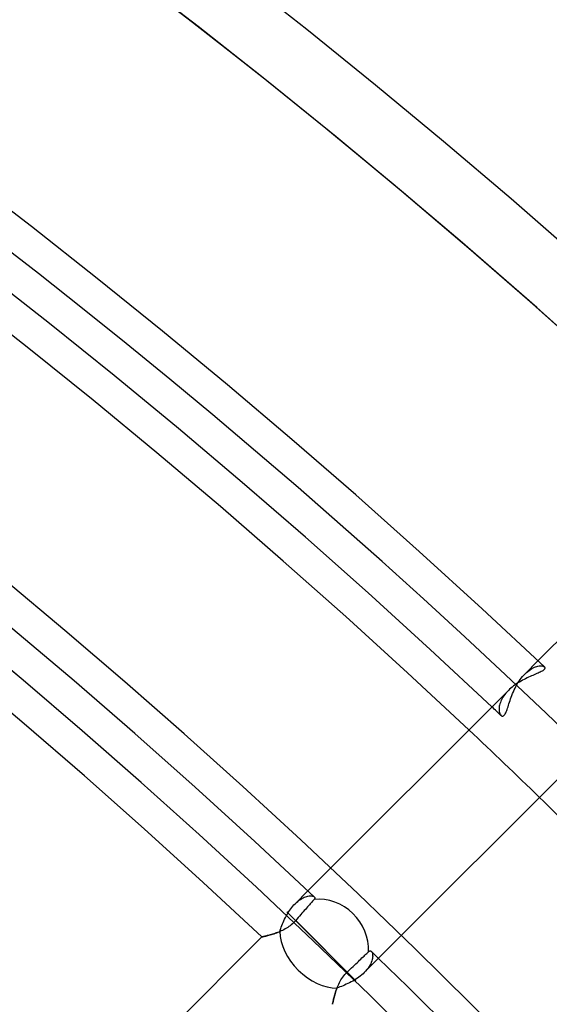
# Model space of a CAD drawing. Header units: millimetres. Extents: x -156 to 156, y -156 to 156.
# Tile 64 of 68: x 64.48 to 72.62, y 71.41 to 86.55. Entities that reach past the tile are written whole.
import ezdxf

# ---------------------------------------------------------------- set-up
doc = ezdxf.new("R2010")
doc.units = ezdxf.units.MM
doc.layers.add('MAIN-1', color=7, linetype='Continuous')

msp = doc.modelspace()

# ---------------------------------------------------------------- linework, layer by layer
at = {"layer": 'MAIN-1'}
for p, q in [((75.528, 79.771), (72.448, 76.691)), ((72.448, 76.691), (72.249, 76.492)), ((72.23, 76.471), (72.249, 76.492)), ((72.249, 76.492), (72.27, 76.511)), ((72.27, 76.511), (72.291, 76.529)), ((72.291, 76.529), (72.311, 76.545)), ((72.311, 76.545), (72.332, 76.56)), ((72.332, 76.56), (72.353, 76.572)), ((72.353, 76.572), (72.373, 76.583)), ((72.392, 76.478), (72.371, 76.469)), ((72.373, 76.583), (72.393, 76.593)), ((72.412, 76.487), (72.392, 76.478)), ((72.393, 76.593), (72.412, 76.6)), ((72.412, 76.6), (72.43, 76.606)), ((72.432, 76.495), (72.412, 76.487)), ((72.43, 76.606), (72.448, 76.61)), ((72.45, 76.503), (72.432, 76.495)), ((72.448, 76.61), (72.465, 76.613)), ((72.467, 76.511), (72.45, 76.503)), ((72.465, 76.613), (72.481, 76.614)), ((72.483, 76.519), (72.467, 76.511)), ((72.481, 76.614), (72.495, 76.614)), ((72.498, 76.526), (72.483, 76.519)), ((72.495, 76.614), (72.509, 76.613)), ((72.511, 76.534), (72.498, 76.526)), ((72.509, 76.613), (72.521, 76.611)), ((72.522, 76.541), (72.511, 76.534)), ((72.521, 76.611), (72.531, 76.607)), ((72.532, 76.548), (72.522, 76.541)), ((72.531, 76.607), (72.54, 76.603)), ((72.54, 76.555), (72.532, 76.548)), ((72.54, 76.603), (72.547, 76.598)), ((72.547, 76.562), (72.54, 76.555)), ((72.547, 76.598), (72.551, 76.593)), ((72.551, 76.569), (72.547, 76.562)), ((72.551, 76.593), (72.553, 76.588)), ((72.554, 76.576), (72.551, 76.569)), ((72.553, 76.588), (72.554, 76.582)), ((72.554, 76.582), (72.554, 76.576)), ((72.096, 76.322), (72.074, 76.306)), ((72.118, 76.337), (72.096, 76.322)), ((72.11, 76.299), (72.125, 76.326)), ((72.141, 76.352), (72.118, 76.337)), ((72.125, 76.326), (72.141, 76.352)), ((72.141, 76.352), (72.157, 76.378)), ((72.164, 76.366), (72.141, 76.352)), ((72.157, 76.378), (72.175, 76.403)), ((72.188, 76.38), (72.164, 76.366)), ((72.175, 76.403), (72.192, 76.427)), ((72.211, 76.393), (72.188, 76.38)), ((72.192, 76.427), (72.211, 76.45)), ((72.211, 76.45), (72.23, 76.471)), ((72.235, 76.406), (72.211, 76.393)), ((72.258, 76.417), (72.235, 76.406)), ((72.282, 76.429), (72.258, 76.417)), ((72.305, 76.44), (72.282, 76.429)), ((72.327, 76.45), (72.305, 76.44)), ((72.35, 76.46), (72.327, 76.45)), ((72.371, 76.469), (72.35, 76.46)), ((71.993, 76.235), (68.911, 73.154)), ((71.939, 76.174), (71.924, 76.154)), ((71.956, 76.195), (71.939, 76.174)), ((71.974, 76.215), (71.956, 76.195)), ((71.993, 76.235), (71.974, 76.215)), ((72.012, 76.254), (71.993, 76.235)), ((72.031, 76.271), (72.012, 76.254)), ((72.052, 76.289), (72.031, 76.271)), ((72.048, 76.161), (72.059, 76.188)), ((72.074, 76.306), (72.052, 76.289)), ((72.059, 76.188), (72.07, 76.216)), ((72.07, 76.216), (72.083, 76.244)), ((72.083, 76.244), (72.096, 76.271)), ((72.096, 76.271), (72.11, 76.299)), ((71.863, 76.031), (71.858, 76.012)), ((71.87, 76.051), (71.863, 76.031)), ((71.878, 76.071), (71.87, 76.051)), ((71.887, 76.091), (71.878, 76.071)), ((71.898, 76.112), (71.887, 76.091)), ((71.91, 76.133), (71.898, 76.112)), ((71.924, 76.154), (71.91, 76.133)), ((71.995, 76.008), (72.002, 76.032)), ((72.002, 76.032), (72.01, 76.056)), ((72.01, 76.056), (72.019, 76.081)), ((72.019, 76.081), (72.028, 76.107)), ((72.028, 76.107), (72.037, 76.134)), ((72.037, 76.134), (72.048, 76.161)), ((71.851, 75.959), (71.85, 75.942)), ((71.85, 75.942), (71.851, 75.927)), ((71.852, 75.976), (71.851, 75.959)), ((71.851, 75.927), (71.853, 75.912)), ((71.854, 75.994), (71.852, 75.976)), ((71.853, 75.912), (71.856, 75.899)), ((71.858, 76.012), (71.854, 75.994)), ((71.856, 75.899), (71.86, 75.887)), ((71.86, 75.887), (71.864, 75.876)), ((71.864, 75.876), (71.869, 75.866)), ((71.931, 75.858), (71.939, 75.867)), ((71.939, 75.867), (71.946, 75.879)), ((71.946, 75.879), (71.953, 75.893)), ((71.953, 75.893), (71.96, 75.908)), ((71.96, 75.908), (71.967, 75.926)), ((71.967, 75.926), (71.974, 75.945)), ((71.974, 75.945), (71.981, 75.965)), ((71.981, 75.965), (71.988, 75.986)), ((71.988, 75.986), (71.995, 76.008)), ((71.869, 75.866), (71.874, 75.858)), ((71.874, 75.858), (71.88, 75.852)), ((71.88, 75.852), (71.887, 75.846)), ((71.887, 75.846), (71.894, 75.843)), ((71.894, 75.843), (71.901, 75.842)), ((71.901, 75.842), (71.909, 75.842)), ((71.909, 75.842), (71.916, 75.845)), ((71.916, 75.845), (71.924, 75.85)), ((71.924, 75.85), (71.931, 75.858)), ((69.996, 72.117), (73.056, 75.177)), ((68.911, 73.154), (68.713, 72.956)), ((68.734, 72.975), (68.754, 72.993)), ((68.754, 72.993), (68.775, 73.009)), ((68.775, 73.009), (68.796, 73.024)), ((68.796, 73.024), (68.816, 73.036)), ((68.816, 73.036), (68.836, 73.047)), ((68.836, 73.047), (68.856, 73.056)), ((68.856, 73.056), (68.875, 73.064)), ((68.875, 73.064), (68.893, 73.069)), ((68.893, 73.069), (68.911, 73.074)), ((68.911, 73.074), (68.928, 73.076)), ((68.928, 73.076), (68.943, 73.078)), ((68.943, 73.078), (68.958, 73.078)), ((68.958, 73.078), (68.971, 73.077)), ((68.971, 73.077), (68.983, 73.075)), ((68.982, 72.996), (68.972, 72.983)), ((68.992, 73.007), (68.982, 72.996)), ((68.983, 73.075), (68.993, 73.071)), ((69, 73.016), (68.992, 73.007)), ((68.993, 73.071), (69.002, 73.067)), ((69.007, 73.024), (69, 73.016)), ((69.002, 73.067), (69.009, 73.062)), ((69.01, 73.028), (69.007, 73.024)), ((69.009, 73.062), (69.011, 73.059)), ((69.012, 73.032), (69.01, 73.028)), ((69.011, 73.059), (69.013, 73.056)), ((69.014, 73.035), (69.012, 73.032)), ((69.013, 73.056), (69.015, 73.053)), ((69.016, 73.039), (69.014, 73.035)), ((69.015, 73.053), (69.016, 73.05)), ((69.016, 73.05), (69.016, 73.046)), ((69.016, 73.046), (69.016, 73.043)), ((69.016, 73.043), (69.016, 73.039)), ((68.618, 72.836), (68.632, 72.858)), ((68.632, 72.858), (68.648, 72.879)), ((68.648, 72.879), (68.664, 72.9)), ((68.664, 72.9), (68.68, 72.92)), ((68.68, 72.92), (68.696, 72.938)), ((68.696, 72.938), (68.713, 72.956)), ((68.713, 72.956), (68.734, 72.975)), ((68.855, 72.85), (68.838, 72.83)), ((68.873, 72.87), (68.855, 72.85)), ((68.89, 72.889), (68.873, 72.87)), ((68.906, 72.908), (68.89, 72.889)), ((68.921, 72.925), (68.906, 72.908)), ((68.934, 72.94), (68.921, 72.925)), ((68.947, 72.955), (68.934, 72.94)), ((68.96, 72.97), (68.947, 72.955)), ((68.972, 72.983), (68.96, 72.97)), ((68.53, 72.67), (68.541, 72.694)), ((68.541, 72.694), (68.552, 72.719)), ((68.552, 72.719), (68.564, 72.743)), ((68.564, 72.743), (68.577, 72.767)), ((68.577, 72.767), (68.59, 72.79)), ((69.515, 71.906), (68.589, 72.832)), ((68.59, 72.79), (68.603, 72.813)), ((68.603, 72.813), (68.618, 72.836)), ((68.723, 72.698), (68.708, 72.681)), ((68.743, 72.721), (68.723, 72.698)), ((69.65, 71.771), (68.723, 72.698)), ((68.763, 72.744), (68.743, 72.721)), ((68.783, 72.767), (68.763, 72.744)), ((68.802, 72.789), (68.783, 72.767)), ((68.82, 72.81), (68.802, 72.789)), ((68.838, 72.83), (68.82, 72.81)), ((68.478, 72.527), (68.485, 72.55)), ((68.502, 72.538), (68.482, 72.529)), ((68.485, 72.55), (68.493, 72.574)), ((68.493, 72.574), (68.502, 72.597)), ((68.502, 72.597), (68.511, 72.621)), ((68.521, 72.547), (68.502, 72.538)), ((68.511, 72.621), (68.52, 72.646)), ((68.52, 72.646), (68.53, 72.67)), ((68.541, 72.557), (68.521, 72.547)), ((68.561, 72.568), (68.541, 72.557)), ((68.58, 72.579), (68.561, 72.568)), ((68.6, 72.591), (68.58, 72.579)), ((68.619, 72.604), (68.6, 72.591)), ((68.638, 72.618), (68.619, 72.604)), ((68.656, 72.633), (68.638, 72.618)), ((68.674, 72.648), (68.656, 72.633)), ((68.691, 72.664), (68.674, 72.648)), ((68.708, 72.681), (68.691, 72.664)), ((68.204, 72.446), (63.393, 67.636)), ((68.205, 72.447), (68.204, 72.446)), ((68.204, 72.446), (68.205, 72.447)), ((68.207, 72.447), (68.205, 72.447)), ((68.205, 72.447), (68.208, 72.447)), ((68.211, 72.448), (68.207, 72.447)), ((68.208, 72.447), (68.213, 72.448)), ((68.216, 72.449), (68.211, 72.448)), ((68.213, 72.448), (68.219, 72.45)), ((68.222, 72.45), (68.216, 72.449)), ((68.219, 72.45), (68.228, 72.452)), ((68.23, 72.452), (68.222, 72.45)), ((68.228, 72.452), (68.238, 72.454)), ((68.239, 72.454), (68.23, 72.452)), ((68.238, 72.454), (68.25, 72.457)), ((68.25, 72.457), (68.239, 72.454)), ((68.25, 72.457), (68.263, 72.46)), ((68.261, 72.459), (68.25, 72.457)), ((68.274, 72.462), (68.261, 72.459)), ((68.263, 72.46), (68.278, 72.463)), ((68.287, 72.466), (68.274, 72.462)), ((68.278, 72.463), (68.294, 72.467)), ((68.302, 72.469), (68.287, 72.466)), ((68.294, 72.467), (68.311, 72.472)), ((68.317, 72.473), (68.302, 72.469)), ((68.311, 72.472), (68.329, 72.477)), ((68.333, 72.478), (68.317, 72.473)), ((68.329, 72.477), (68.349, 72.482)), ((68.35, 72.483), (68.333, 72.478)), ((68.349, 72.482), (68.369, 72.488)), ((68.368, 72.488), (68.35, 72.483)), ((68.386, 72.494), (68.368, 72.488)), ((68.369, 72.488), (68.39, 72.495)), ((68.405, 72.5), (68.386, 72.494)), ((68.39, 72.495), (68.411, 72.502)), ((68.424, 72.507), (68.405, 72.5)), ((68.411, 72.502), (68.433, 72.51)), ((68.443, 72.514), (68.424, 72.507)), ((68.433, 72.51), (68.455, 72.518)), ((68.462, 72.521), (68.443, 72.514)), ((68.455, 72.518), (68.478, 72.527)), ((68.482, 72.529), (68.462, 72.521)), ((69.687, 72.069), (69.706, 72.088)), ((69.706, 72.088), (69.725, 72.106)), ((69.725, 72.106), (69.742, 72.123)), ((69.742, 72.123), (69.759, 72.138)), ((69.759, 72.138), (69.774, 72.152)), ((69.774, 72.152), (69.788, 72.166)), ((69.778, 71.899), (69.996, 72.117)), ((69.788, 72.166), (69.802, 72.179)), ((69.802, 72.179), (69.815, 72.191)), ((69.815, 72.191), (69.826, 72.202)), ((69.826, 72.202), (69.836, 72.211)), ((69.836, 72.211), (69.844, 72.219)), ((69.844, 72.219), (69.848, 72.223)), ((69.848, 72.223), (69.852, 72.226)), ((69.852, 72.226), (69.856, 72.228)), ((69.856, 72.228), (69.861, 72.23)), ((69.861, 72.23), (69.865, 72.231)), ((69.865, 72.231), (69.869, 72.231)), ((69.869, 72.231), (69.872, 72.231)), ((69.872, 72.231), (69.876, 72.23)), ((69.876, 72.23), (69.88, 72.228)), ((69.88, 72.228), (69.883, 72.226)), ((69.883, 72.226), (69.886, 72.223)), ((69.886, 72.223), (69.892, 72.216)), ((69.892, 72.216), (69.897, 72.206)), ((69.899, 72.097), (69.893, 72.077)), ((69.897, 72.206), (69.902, 72.195)), ((69.903, 72.116), (69.899, 72.097)), ((69.902, 72.195), (69.905, 72.182)), ((69.906, 72.134), (69.903, 72.116)), ((69.905, 72.182), (69.906, 72.168)), ((69.906, 72.168), (69.907, 72.152)), ((69.907, 72.152), (69.906, 72.134)), ((69.537, 71.927), (69.56, 71.949)), ((69.56, 71.949), (69.583, 71.971)), ((69.583, 71.971), (69.605, 71.992)), ((69.605, 71.992), (69.626, 72.012)), ((69.626, 72.012), (69.647, 72.031)), ((69.647, 72.031), (69.667, 72.05)), ((69.667, 72.05), (69.687, 72.069)), ((69.818, 71.944), (69.799, 71.921)), ((69.836, 71.966), (69.818, 71.944)), ((69.851, 71.989), (69.836, 71.966)), ((69.865, 72.012), (69.851, 71.989)), ((69.876, 72.034), (69.865, 72.012)), ((69.886, 72.055), (69.876, 72.034)), ((69.893, 72.077), (69.886, 72.055)), ((69.407, 71.765), (69.419, 71.787)), ((69.419, 71.787), (69.433, 71.808)), ((69.433, 71.808), (69.447, 71.829)), ((69.447, 71.829), (69.463, 71.849)), ((69.463, 71.849), (69.479, 71.869)), ((69.479, 71.869), (69.497, 71.888)), ((69.497, 71.888), (69.515, 71.906)), ((69.515, 71.906), (69.537, 71.927)), ((69.625, 71.782), (69.6, 71.767)), ((69.649, 71.797), (69.625, 71.782)), ((69.673, 71.812), (69.649, 71.797)), ((69.695, 71.829), (69.673, 71.812)), ((69.717, 71.845), (69.695, 71.829)), ((69.738, 71.863), (69.717, 71.845)), ((69.759, 71.881), (69.738, 71.863)), ((69.778, 71.899), (69.759, 71.881)), ((69.799, 71.921), (69.778, 71.899)), ((69.349, 71.638), (69.342, 71.618)), ((69.342, 71.617), (69.349, 71.637)), ((69.357, 71.659), (69.349, 71.638)), ((69.349, 71.637), (69.357, 71.658)), ((69.357, 71.658), (69.365, 71.679)), ((69.38, 71.668), (69.357, 71.659)), ((69.365, 71.679), (69.374, 71.701)), ((69.374, 71.701), (69.384, 71.722)), ((69.403, 71.676), (69.38, 71.668)), ((69.384, 71.722), (69.395, 71.744)), ((69.395, 71.744), (69.407, 71.765)), ((69.427, 71.686), (69.403, 71.676)), ((69.451, 71.695), (69.427, 71.686)), ((69.475, 71.706), (69.451, 71.695)), ((69.5, 71.717), (69.475, 71.706)), ((69.526, 71.728), (69.5, 71.717)), ((69.551, 71.741), (69.526, 71.728)), ((69.576, 71.754), (69.551, 71.741)), ((69.6, 71.767), (69.576, 71.754)), ((69.302, 71.476), (69.299, 71.463)), ((69.299, 71.462), (69.302, 71.475)), ((69.302, 71.475), (69.306, 71.49)), ((69.306, 71.49), (69.302, 71.476)), ((69.31, 71.506), (69.306, 71.49)), ((69.306, 71.49), (69.309, 71.505)), ((69.309, 71.505), (69.314, 71.522)), ((69.314, 71.522), (69.31, 71.506)), ((69.314, 71.522), (69.318, 71.54)), ((69.318, 71.54), (69.314, 71.522)), ((69.318, 71.54), (69.323, 71.558)), ((69.324, 71.558), (69.318, 71.54)), ((69.323, 71.558), (69.329, 71.577)), ((69.329, 71.578), (69.324, 71.558)), ((69.329, 71.577), (69.335, 71.597)), ((69.335, 71.597), (69.329, 71.578)), ((69.342, 71.618), (69.335, 71.597)), ((69.335, 71.597), (69.342, 71.617)), ((69.288, 71.41), (69.289, 71.411)), ((69.289, 71.411), (69.288, 71.41)), ((69.29, 71.418), (69.289, 71.413)), ((69.289, 71.413), (69.29, 71.417)), ((69.289, 71.411), (69.289, 71.413)), ((69.289, 71.413), (69.289, 71.411)), ((69.29, 71.417), (69.291, 71.423)), ((69.291, 71.423), (69.29, 71.418)), ((69.291, 71.423), (69.293, 71.431)), ((69.293, 71.431), (69.291, 71.423)), ((69.293, 71.431), (69.295, 71.44)), ((69.295, 71.44), (69.293, 71.431)), ((69.297, 71.451), (69.295, 71.44)), ((69.295, 71.44), (69.297, 71.45)), ((69.299, 71.463), (69.297, 71.451)), ((69.297, 71.45), (69.299, 71.462))]:
    msp.add_line(p, q, dxfattribs=at)
for radius, start, end in [(110.5, 46.47255, 133.52747), (110.5, 46.47255, 133.52747), (110.5, 46.47255, 133.52747), (109.5, 46.45238, 133.54758), (109.5, 46.47031, 133.5297), (109.5, 46.56995, 133.43007), (105.5, 46.55603, 133.44393), (105, 0, 180.00002), (104.5, 46.64507, 133.3549), (104, 46.65297, 133.34699), (101, 270.00002, 89.99998), (101, 0, 89.99998), (100.5, 46.63424, 133.36578), (100, 0, 89.99998), (100, 270.00002, 89.99998), (99.5, 46.72774, 133.27222), (104.5, 46.53987, 46.64507), (104, 45.82642, 46.65297), (104, 44.17361, 45.82642), (100.5, 44.05793, 45.94205)]:
    msp.add_arc((0, 0), radius, start, end, dxfattribs=at)
for ratio, start_param, end_param in [(0.931457, -2.435066, -0.664294), (0.682961, 0.612344, 2.548843)]:
    msp.add_ellipse((69.12, 72.302), major_axis=(-0.53, 0.53), ratio=ratio, start_param=start_param, end_param=end_param, dxfattribs=at)

doc.saveas('drawing.dxf')
